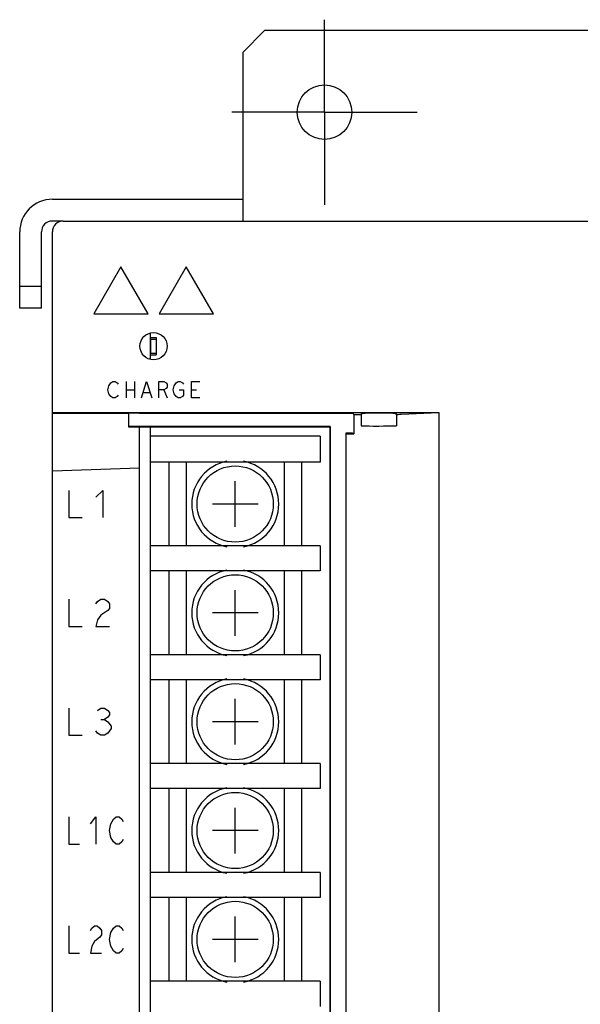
# Model space of a CAD drawing. Extents: x 82 to 1223, y 50 to 823.
# Tile 3 of 34: x 158 to 210, y 654 to 744. Entities that reach past the tile are written whole.
import ezdxf

# ---------------------------------------------------------------- set-up
doc = ezdxf.new("R2010")
doc.units = 0
doc.header["$LTSCALE"] = 69.3
doc.linetypes.add('CENTER', pattern=[0.6, 0.375, -0.075, 0.075, -0.075])
doc.layers.get('0').update_dxf_attribs({"linetype": 'CONTINUOUS'})
for name, color, linetype in [('ALL_AXIS', 7, 'CONTINUOUS'), ('ALL_CURVE', 7, 'CONTINUOUS'), ('ALL_FEATURES', 7, 'CONTINUOUS')]:
    doc.layers.add(name, color=color, linetype=linetype)

msp = doc.modelspace()

# ---------------------------------------------------------------- linework, layer by layer
at = {"color": 7, "linetype": 'CONTINUOUS'}
for p, q in [((170.25, 715.461), (170.25, 713.039)), ((170.25, 715.05), (170.8, 715.05)), ((170.275, 714.9), (170.275, 713.6)), ((170.275, 714.9), (170.775, 714.9)), ((170.775, 714.9), (170.775, 713.6)), ((170.8, 715.05), (170.8, 713.45)), ((170.25, 713.45), (170.8, 713.45)), ((170.275, 713.6), (170.775, 713.6)), ((170.25, 706.85), (170.25, 643.15)), ((185.85, 706), (170.25, 706)), ((185.85, 706), (185.85, 703.6)), ((185.85, 703.6), (170.25, 703.6)), ((171.95, 703.6), (171.95, 695.9)), ((173.55, 703.6), (173.55, 695.9)), ((182.55, 703.6), (182.55, 695.9)), ((184.15, 703.6), (184.15, 695.9)), ((185.85, 695.9), (170.25, 695.9)), ((185.85, 695.9), (185.85, 693.6)), ((185.85, 693.6), (170.25, 693.6)), ((171.95, 693.6), (171.95, 685.9)), ((173.55, 693.6), (173.55, 685.9)), ((182.55, 693.6), (182.55, 685.9)), ((184.15, 693.6), (184.15, 685.9)), ((185.85, 685.9), (170.25, 685.9)), ((185.85, 685.9), (185.85, 683.6)), ((185.85, 683.6), (170.25, 683.6)), ((171.95, 683.6), (171.95, 675.9)), ((173.55, 683.6), (173.55, 675.9)), ((182.55, 683.6), (182.55, 675.9)), ((184.15, 683.6), (184.15, 675.9)), ((185.85, 675.9), (170.25, 675.9)), ((185.85, 675.9), (185.85, 673.6)), ((185.85, 673.6), (170.25, 673.6)), ((171.95, 673.6), (171.95, 665.9)), ((173.55, 673.6), (173.55, 665.9)), ((182.55, 673.6), (182.55, 665.9)), ((184.15, 673.6), (184.15, 665.9)), ((185.85, 665.9), (170.25, 665.9)), ((185.85, 665.9), (185.85, 663.6)), ((185.85, 663.6), (170.25, 663.6)), ((171.95, 663.6), (171.95, 655.9)), ((173.55, 663.6), (173.55, 655.9)), ((182.55, 663.6), (182.55, 655.9)), ((184.15, 663.6), (184.15, 655.9)), ((185.85, 655.9), (170.25, 655.9)), ((185.85, 655.9), (185.85, 653.6))]:
    msp.add_line(p, q, dxfattribs=at)
at = {"layer": 'ALL_AXIS', "color": 7, "linetype": 'CENTER'}
for q in [(186.25, 744.25), (177.75, 735.75), (186.25, 727.25), (194.75, 735.75)]:
    msp.add_line((186.25, 735.75), q, dxfattribs=at)
at = {"layer": 'ALL_AXIS', "color": 7, "linetype": 'CONTINUOUS'}
msp.add_line((168.25, 708.067), (168.25, 706.85), dxfattribs=at)
at = {"layer": 'ALL_AXIS', "color": 3, "linetype": 'CONTINUOUS'}
msp.add_circle((186.25, 735.75), 2.5, dxfattribs=at)
at = {"layer": 'ALL_AXIS', "color": 7, "linetype": 'CONTINUOUS'}
for centre in [(178.05, 699.75), (178.05, 689.75), (178.05, 679.75), (178.05, 669.75), (178.05, 659.75)]:
    msp.add_circle(centre, 3.5, dxfattribs=at)
for centre, start, end in [((178.05, 699.75), 101.08224, 258.91776), ((178.05, 699.75), 281.08224, 78.91776), ((178.05, 689.75), 101.08224, 258.91776), ((178.05, 689.75), 281.08224, 78.91776), ((178.05, 679.75), 101.08224, 258.91776), ((178.05, 679.75), 281.08224, 78.91776), ((178.05, 669.75), 101.08224, 258.91776), ((178.05, 669.75), 281.08224, 78.91776), ((178.05, 659.75), 101.08224, 258.91776), ((178.05, 659.75), 281.08224, 78.91776)]:
    msp.add_arc(centre, 4, start, end, dxfattribs=at)
at = {"layer": 'ALL_CURVE', "color": 4, "linetype": 'CONTINUOUS'}
for p, q in [((167.55, 721.55), (165.05, 717.22)), ((170.05, 717.22), (167.55, 721.55)), ((173.55, 721.55), (171.05, 717.22)), ((176.05, 717.22), (173.55, 721.55)), ((165.05, 717.22), (170.05, 717.22)), ((171.05, 717.22), (176.05, 717.22)), ((166.35, 710.25), (166.444, 710.625)), ((166.444, 709.875), (166.35, 710.25)), ((166.444, 710.625), (166.631, 710.875)), ((166.631, 710.875), (166.819, 711)), ((166.819, 711), (167.006, 711)), ((167.006, 711), (167.194, 710.875)), ((167.194, 710.875), (167.287, 710.75)), ((168.037, 711), (168.037, 709.5)), ((168.037, 710.25), (168.787, 710.25)), ((168.787, 711), (168.787, 709.5)), ((169.444, 709.5), (169.912, 711)), ((169.912, 711), (170.381, 709.5)), ((171.037, 709.5), (171.037, 711)), ((171.037, 711), (171.506, 711)), ((171.506, 710.25), (171.037, 710.25)), ((171.506, 711), (171.694, 710.875)), ((171.694, 710.375), (171.506, 710.25)), ((171.506, 710.25), (171.787, 709.5)), ((171.694, 710.875), (171.787, 710.75)), ((171.787, 710.5), (171.694, 710.375)), ((171.787, 710.75), (171.787, 710.5)), ((172.35, 710.25), (172.444, 710.625)), ((172.444, 709.875), (172.35, 710.25)), ((172.444, 710.625), (172.631, 710.875)), ((172.631, 710.875), (172.819, 711)), ((172.819, 711), (173.006, 711)), ((172.912, 710.25), (173.287, 710.25)), ((173.006, 711), (173.194, 710.875)), ((173.194, 710.875), (173.287, 710.75)), ((173.287, 710.25), (173.287, 709.75)), ((174.037, 709.5), (174.037, 711)), ((174.037, 711), (174.787, 711)), ((174.037, 710.25), (174.506, 710.25)), ((166.631, 709.625), (166.444, 709.875)), ((166.819, 709.5), (166.631, 709.625)), ((167.006, 709.5), (166.819, 709.5)), ((167.194, 709.625), (167.006, 709.5)), ((167.287, 709.75), (167.194, 709.625)), ((169.631, 710), (170.194, 710)), ((172.631, 709.625), (172.444, 709.875)), ((172.819, 709.5), (172.631, 709.625)), ((173.006, 709.5), (172.819, 709.5)), ((173.194, 709.625), (173.006, 709.5)), ((173.287, 709.75), (173.194, 709.625)), ((174.787, 709.5), (174.037, 709.5)), ((162.75, 701), (162.75, 698.5)), ((165.25, 700.375), (165.875, 701)), ((165.875, 701), (165.875, 698.5)), ((162.75, 698.5), (164, 698.5)), ((162.75, 691), (162.75, 688.5)), ((165.25, 690.583), (165.406, 690.792)), ((165.406, 690.792), (165.719, 691)), ((165.719, 691), (166.031, 691)), ((166.031, 691), (166.344, 690.792)), ((166.344, 690.792), (166.5, 690.583)), ((166.5, 690.583), (166.5, 690.167)), ((165.719, 689.542), (165.406, 689.125)), ((166.344, 689.958), (165.719, 689.542)), ((166.5, 690.167), (166.344, 689.958)), ((162.75, 688.5), (164, 688.5)), ((165.406, 689.125), (165.25, 688.5)), ((165.25, 688.5), (166.5, 688.5)), ((162.75, 681), (162.75, 678.5)), ((165.406, 680.792), (165.719, 681)), ((165.719, 681), (166.031, 681)), ((166.031, 681), (166.344, 680.792)), ((166.344, 680.792), (166.5, 680.583)), ((166.5, 680.375), (166.344, 680.167)), ((166.5, 680.583), (166.5, 680.375)), ((165.719, 679.958), (166.031, 679.958)), ((166.344, 680.167), (166.031, 679.958)), ((166.031, 679.958), (166.344, 679.75)), ((166.344, 679.75), (166.656, 679.333)), ((162.75, 678.5), (164, 678.5)), ((165.406, 678.708), (165.25, 678.917)), ((165.719, 678.5), (165.406, 678.708)), ((166.031, 678.5), (165.719, 678.5)), ((166.344, 678.708), (166.031, 678.5)), ((166.656, 679.125), (166.344, 678.708)), ((166.656, 679.333), (166.656, 679.125)), ((162.75, 671), (162.75, 668.5)), ((164.75, 670.375), (165.25, 671)), ((165.25, 671), (165.25, 668.5)), ((166.5, 669.75), (166.625, 670.375)), ((166.625, 670.375), (166.875, 670.792)), ((166.875, 670.792), (167.125, 671)), ((167.125, 671), (167.375, 671)), ((167.375, 671), (167.625, 670.792)), ((167.625, 670.792), (167.75, 670.583)), ((166.625, 669.125), (166.5, 669.75)), ((166.875, 668.708), (166.625, 669.125)), ((167.125, 668.5), (166.875, 668.708)), ((167.625, 668.708), (167.375, 668.5)), ((167.75, 668.917), (167.625, 668.708)), ((162.75, 668.5), (163.75, 668.5)), ((167.375, 668.5), (167.125, 668.5)), ((162.75, 661), (162.75, 658.5)), ((164.75, 660.583), (164.875, 660.792)), ((164.875, 660.792), (165.125, 661)), ((165.125, 661), (165.375, 661)), ((165.375, 661), (165.625, 660.792)), ((165.625, 660.792), (165.75, 660.583)), ((165.75, 660.583), (165.75, 660.167)), ((166.625, 660.375), (166.875, 660.792)), ((166.875, 660.792), (167.125, 661)), ((167.125, 661), (167.375, 661)), ((167.375, 661), (167.625, 660.792)), ((167.625, 660.792), (167.75, 660.583)), ((165.125, 659.542), (164.875, 659.125)), ((165.625, 659.958), (165.125, 659.542)), ((165.75, 660.167), (165.625, 659.958)), ((166.5, 659.75), (166.625, 660.375)), ((166.625, 659.125), (166.5, 659.75)), ((164.875, 659.125), (164.75, 658.5)), ((166.875, 658.708), (166.625, 659.125)), ((167.125, 658.5), (166.875, 658.708)), ((167.625, 658.708), (167.375, 658.5)), ((167.75, 658.917), (167.625, 658.708)), ((162.75, 658.5), (163.75, 658.5)), ((164.75, 658.5), (165.75, 658.5)), ((167.375, 658.5), (167.125, 658.5))]:
    msp.add_line(p, q, dxfattribs=at)
at = {"layer": 'ALL_CURVE', "color": 40, "linetype": 'CONTINUOUS'}
for p, q in [((178.05, 697.65), (178.05, 701.85)), ((180.15, 699.75), (175.95, 699.75)), ((178.05, 687.65), (178.05, 691.85)), ((180.15, 689.75), (175.95, 689.75)), ((178.05, 677.65), (178.05, 681.85)), ((180.15, 679.75), (175.95, 679.75)), ((178.05, 667.65), (178.05, 671.85)), ((180.15, 669.75), (175.95, 669.75)), ((178.05, 657.65), (178.05, 661.85)), ((180.15, 659.75), (175.95, 659.75))]:
    msp.add_line(p, q, dxfattribs=at)
at = {"layer": 'ALL_FEATURES', "color": 3, "linetype": 'CONTINUOUS'}
for p, q in [((180.75, 743.25), (178.75, 741.25)), ((241.75, 743.25), (180.75, 743.25)), ((178.75, 741.25), (178.75, 725.75)), ((162.25, 725.75), (161.25, 725.75)), ((160.25, 717.75), (160.25, 724.75))]:
    msp.add_line(p, q, dxfattribs=at)
at = {"layer": 'ALL_FEATURES', "color": 7, "linetype": 'CONTINUOUS'}
for p, q in [((161.25, 727.75), (178.75, 727.75)), ((162.25, 725.75), (260.25, 725.75)), ((158.25, 717.75), (158.25, 724.75)), ((161.25, 546.75), (161.25, 724.75)), ((160.25, 719.75), (158.25, 719.75)), ((160.25, 717.75), (158.25, 717.75)), ((170.25, 715.461), (170.25, 713.039)), ((161.25, 708.172), (196.753, 708.172)), ((168.25, 708.067), (161.25, 708.076)), ((168.284, 708.077), (168.25, 708.067)), ((169.25, 708.102), (188.409, 708.102)), ((188.957, 707.989), (188.909, 708.085)), ((188.957, 707.989), (188.957, 706.193)), ((189.752, 708.053), (189.631, 707.972)), ((189.631, 707.972), (189.631, 706.933)), ((192.853, 707.983), (192.748, 708.053)), ((192.853, 707.983), (192.853, 706.949)), ((193.298, 708), (196.753, 708.172)), ((196.753, 708.172), (196.753, 561.328)), ((168.25, 706.85), (186.73, 706.85)), ((186.765, 706.885), (169.25, 706.885)), ((169.25, 643.15), (169.25, 706.85)), ((170.25, 706.85), (170.25, 706)), ((186.765, 706.885), (186.73, 706.85)), ((186.73, 706.85), (186.73, 562.65)), ((186.765, 706.885), (186.765, 562.615)), ((190.75, 706.919), (191.25, 706.919)), ((188.196, 706.25), (188.196, 563.25)), ((188.196, 706.25), (188.252, 706.222)), ((188.909, 706.241), (188.957, 706.193)), ((169.25, 703.05), (161.25, 702.771)), ((170.25, 703.6), (170.25, 695.9)), ((170.25, 693.6), (170.25, 685.9)), ((170.25, 683.6), (170.25, 675.9)), ((170.25, 673.6), (170.25, 665.9)), ((170.25, 663.6), (170.25, 655.9))]:
    msp.add_line(p, q, dxfattribs=at)
for points in [[(169.25, 708.102), (168.991, 708.101), (168.75, 708.098), (168.543, 708.092), (168.384, 708.085), (168.284, 708.077)], [(188.409, 708.102), (188.561, 708.102), (188.7, 708.099), (188.81, 708.095), (188.882, 708.091), (188.909, 708.085)], [(188.957, 707.989), (189.162, 707.983), (189.388, 707.977), (189.631, 707.972)], [(192.748, 708.053), (192.681, 708.066), (192.522, 708.078), (192.282, 708.088), (191.977, 708.096), (191.625, 708.101), (191.25, 708.102), (190.875, 708.101), (190.523, 708.096), (190.218, 708.088), (189.978, 708.078), (189.819, 708.066), (189.752, 708.053)], [(192.853, 707.983), (193.015, 707.988), (193.164, 707.994), (193.298, 708)], [(169.25, 706.885), (168.991, 706.884), (168.75, 706.88), (168.543, 706.875), (168.384, 706.867), (168.284, 706.859), (168.25, 706.85)], [(189.631, 706.933), (189.989, 706.925), (190.365, 706.921), (190.75, 706.919)], [(191.25, 706.919), (191.683, 706.921), (192.102, 706.927), (192.496, 706.936), (192.853, 706.949)], [(188.909, 706.241), (188.882, 706.244), (188.81, 706.246), (188.7, 706.248), (188.561, 706.25), (188.196, 706.25)], [(188.252, 706.222), (188.31, 706.214), (188.45, 706.207), (188.668, 706.2), (188.957, 706.193)]]:
    msp.add_lwpolyline(points, dxfattribs=at)
msp.add_circle((170.55, 714.25), 1.25, dxfattribs=at)
for centre, radius in [((161.25, 724.75), 3), ((162.25, 724.75), 1)]:
    msp.add_arc(centre, radius, 90, 180, dxfattribs=at)
at = {"layer": 'ALL_FEATURES', "color": 3, "linetype": 'CONTINUOUS'}
msp.add_arc((161.25, 724.75), 1, 90, 180, dxfattribs=at)

doc.saveas('drawing.dxf')
